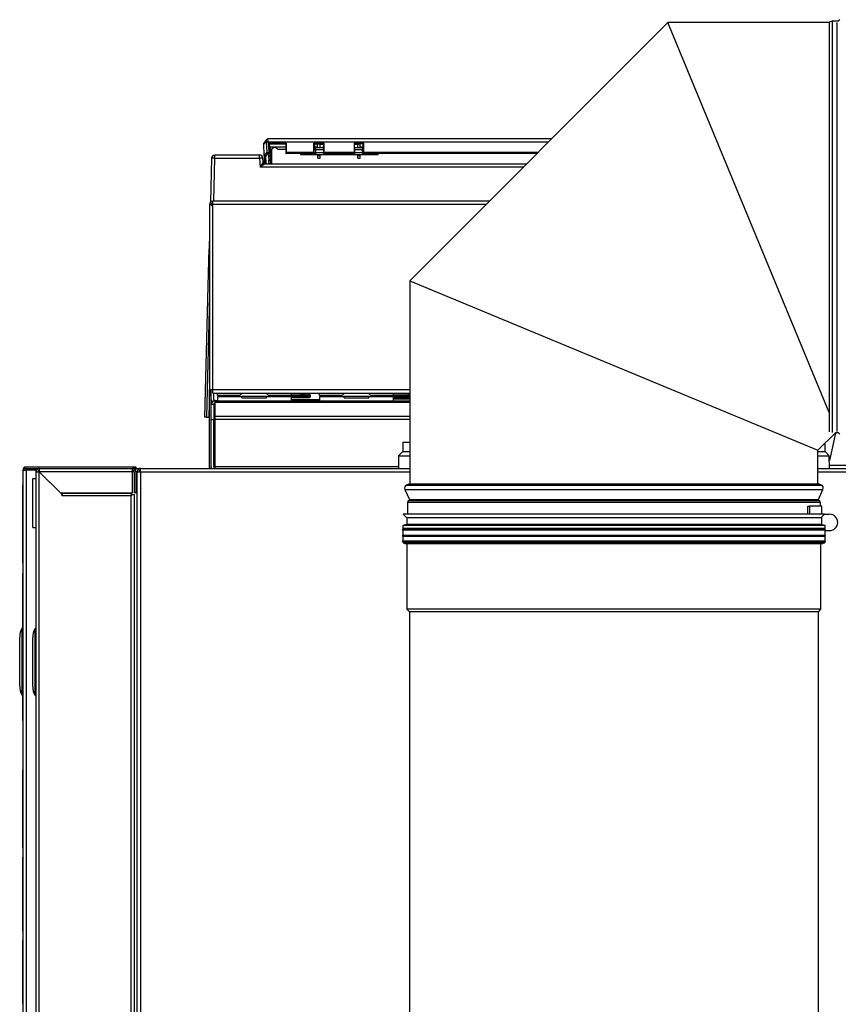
# Model space of a CAD drawing. Header units: millimetres. Extents: x 648 to 8064, y -571 to 3420.
# Tile 17 of 82: x 648 to 1148, y 398 to 999. Entities that reach past the tile are written whole.
import ezdxf

# ---------------------------------------------------------------- set-up
doc = ezdxf.new("R2010")
doc.units = ezdxf.units.MM
doc.header["$MEASUREMENT"] = 0

# ---------------------------------------------------------------- blocks, each defined once
blk = doc.blocks.new('Links')
for p, q in [((578.63, -303.63), (421.07, -461.55)), ((677.22, -303.63), (578.62, -303.63)), ((677.27, -541.78), (578.63, -303.63)), ((679.1, -302.93), (677.22, -303.44)), ((677.22, -303.44), (677.22, -553.63)), ((679.1, -302.93), (679.1, -554.13)), ((682.8, -302.93), (679.1, -302.93)), ((682.1, -553.43), (682.1, -303.63)), ((683.75, -301.98), (682.8, -302.93)), ((333.35, -375.87), (331.64, -378)), ((333.57, -375.17), (331.86, -377.3)), ((333.9, -382.86), (333.45, -376.86)), ((507.63, -374.8), (334.35, -374.8)), ((505.65, -376.78), (334.45, -376.78)), ((334.45, -376.78), (334.9, -382.92)), ((335.1, -377.38), (345.47, -377.38)), ((335.52, -377.81), (335.1, -377.38)), ((335.48, -382.92), (335.1, -377.38)), ((335.42, -378.82), (335.23, -377.7)), ((335.67, -383.72), (335.23, -377.7)), ((335.23, -377.7), (335.52, -377.81)), ((335.76, -379.86), (335.42, -378.82)), ((336.24, -390.02), (335.42, -378.82)), ((335.52, -377.81), (345.07, -377.81)), ((345.07, -377.81), (345.47, -377.38)), ((345.07, -377.81), (345.29, -377.72)), ((345.29, -377.72), (345.28, -383.72)), ((345.47, -377.38), (345.47, -382.92)), ((362.47, -377.38), (368.47, -377.38)), ((362.86, -377.81), (362.47, -377.38)), ((362.47, -382.92), (362.47, -377.38)), ((362.64, -377.72), (362.86, -377.81)), ((362.65, -383.72), (362.64, -377.72)), ((363.1, -378.12), (362.64, -378.12)), ((362.86, -377.81), (368.07, -377.81)), ((363.32, -380.56), (363.1, -378.12)), ((364.72, -377.85), (366.22, -377.85)), ((364.73, -380.32), (364.72, -377.85)), ((366.21, -380.32), (366.22, -377.85)), ((366.22, -377.93), (368.29, -377.93)), ((368.07, -377.81), (368.47, -377.38)), ((368.07, -377.81), (368.29, -377.72)), ((368.29, -377.72), (368.28, -383.72)), ((368.47, -377.38), (368.47, -382.92)), ((386.97, -377.38), (386.97, -382.92)), ((392.97, -377.38), (386.97, -377.38)), ((387.36, -377.81), (386.97, -377.38)), ((387.36, -377.81), (387.14, -377.72)), ((387.14, -377.72), (387.15, -383.72)), ((387.14, -377.93), (389.22, -377.93)), ((392.57, -377.81), (387.36, -377.81)), ((389.22, -377.85), (390.72, -377.85)), ((389.23, -380.32), (389.22, -377.85)), ((390.71, -380.32), (390.72, -377.85)), ((392.36, -378.12), (392.15, -380.56)), ((392.79, -378.12), (392.36, -378.12)), ((392.57, -377.81), (392.97, -377.38)), ((392.79, -377.72), (392.57, -377.81)), ((392.78, -383.72), (392.79, -377.72)), ((392.97, -382.92), (392.97, -377.38)), ((301.91, -386.6), (301.91, -384.67)), ((329.28, -384.67), (301.91, -384.67)), ((329.28, -386.6), (329.28, -384.67)), ((332.25, -384.91), (333.9, -382.86)), ((332.91, -385.78), (334.53, -383.76)), ((334.58, -383.72), (334.44, -383.72)), ((334.53, -383.76), (334.82, -387.72)), ((335.61, -383.72), (334.58, -383.72)), ((334.9, -382.92), (335.48, -382.92)), ((335.61, -383.72), (335.67, -383.72)), ((335.67, -383.72), (335.67, -383.72)), ((335.97, -387.72), (335.67, -383.72)), ((345.29, -379.86), (335.76, -379.86)), ((336.59, -382.96), (336.02, -382.96)), ((336.62, -381.12), (336.47, -390.02)), ((336.73, -380.92), (337.62, -380.3)), ((339.34, -380.3), (340.52, -381.12)), ((340.52, -381.12), (345.28, -381.12)), ((345.28, -383.72), (345.39, -383.72)), ((362.54, -383.72), (345.39, -383.72)), ((345.47, -382.92), (362.47, -382.92)), ((354.34, -384.06), (354.32, -384.33)), ((354.32, -384.33), (401.75, -384.33)), ((354.37, -383.72), (354.34, -384.06)), ((363.6, -384.06), (354.34, -384.06)), ((362.54, -383.72), (362.65, -383.72)), ((362.65, -381.12), (363.34, -381.12)), ((364.73, -379.86), (363.26, -379.86)), ((368.29, -380.32), (363.3, -380.32)), ((363.37, -380.56), (363.32, -380.56)), ((363.33, -381), (363.37, -380.56)), ((363.38, -381.56), (363.33, -381)), ((368.29, -381.56), (363.38, -381.56)), ((363.38, -381.56), (363.51, -383.08)), ((363.6, -384.06), (363.51, -383.08)), ((363.51, -383.08), (368.29, -383.08)), ((364.75, -384.96), (364.75, -384.33)), ((366.19, -384.96), (366.19, -384.33)), ((368.29, -379.09), (367.96, -380.32)), ((368.29, -379.86), (368.09, -379.86)), ((368.28, -383.72), (368.4, -383.72)), ((387.04, -383.72), (368.4, -383.72)), ((368.47, -382.92), (386.97, -382.92)), ((387.15, -383.72), (387.04, -383.72)), ((387.47, -380.32), (387.15, -379.09)), ((387.35, -379.86), (387.15, -379.86)), ((392.17, -380.32), (387.15, -380.32)), ((392.13, -381.56), (387.15, -381.56)), ((387.15, -383.08), (392.13, -383.08)), ((389.25, -384.96), (389.25, -384.33)), ((390.69, -384.96), (390.69, -384.33)), ((392.21, -379.86), (390.71, -379.86)), ((392.13, -380.56), (392.13, -381.56)), ((392.15, -380.56), (392.13, -380.56)), ((392.13, -381.12), (392.79, -381.12)), ((392.13, -383.08), (392.13, -381.56)), ((392.13, -383.08), (392.13, -384.06)), ((401.72, -384.06), (392.13, -384.06)), ((392.9, -383.72), (392.78, -383.72)), ((498.72, -383.72), (392.9, -383.72)), ((392.97, -382.92), (499.52, -382.92)), ((401.69, -383.72), (401.72, -384.06)), ((401.72, -384.06), (401.75, -384.33)), ((299.91, -386.61), (299.21, -413.52)), ((301.22, -412.82), (301.91, -386.6)), ((301.91, -386.6), (329.28, -386.6)), ((329.28, -386.6), (329.65, -391.95)), ((331.45, -389.09), (331.27, -386.53)), ((332.45, -390.02), (492.44, -390.02)), ((334.91, -389.72), (334.69, -389.72)), ((334.82, -387.72), (335.97, -387.72)), ((336.12, -389.72), (334.91, -389.72)), ((336.12, -389.72), (336.15, -389.72)), ((364.76, -386.57), (364.75, -384.96)), ((364.75, -384.96), (366.19, -384.96)), ((364.76, -386.57), (366.18, -386.57)), ((366.18, -386.57), (366.19, -384.96)), ((389.26, -386.57), (389.25, -384.96)), ((389.25, -384.96), (390.69, -384.96)), ((389.26, -386.57), (390.68, -386.57)), ((390.68, -386.57), (390.69, -384.96)), ((490.51, -391.95), (329.65, -391.95)), ((299.26, -414.82), (298.72, -414.82)), ((298.72, -414.82), (298.72, -528.06)), ((299.99, -414.82), (299.26, -414.82)), ((469.68, -412.82), (300.72, -412.82)), ((300.72, -414.82), (300.72, -412.82)), ((467.69, -414.82), (300.72, -414.82)), ((300.72, -528.06), (300.72, -414.82)), ((298.72, -432.12), (298.46, -442)), ((298.07, -456.87), (298.46, -442)), ((295.77, -544.67), (298.07, -456.87)), ((421.07, -461.54), (421.07, -585.36)), ((421.07, -461.55), (670.36, -564.81)), ((298.72, -470.57), (296.77, -544.67)), ((298.72, -527.62), (298.27, -544.67)), ((300.72, -528.06), (298.72, -528.06)), ((298.72, -528.06), (298.72, -528.06)), ((299.72, -528.06), (298.72, -528.06)), ((298.72, -576.02), (298.72, -528.06)), ((299.72, -528.06), (299.72, -528.06)), ((299.72, -576.02), (299.72, -528.06)), ((421.07, -528.06), (300.72, -528.06)), ((300.72, -530.06), (300.72, -528.06)), ((300.72, -530.06), (421.07, -530.06)), ((301.22, -534.02), (301.22, -530.06)), ((302.22, -534.56), (303.47, -534.56)), ((302.22, -535.76), (302.22, -535.02)), ((421.07, -535.02), (302.22, -535.02)), ((302.72, -534.46), (303.47, -534.46)), ((302.72, -534.46), (302.72, -534.66)), ((302.72, -534.66), (303.47, -534.66)), ((303.47, -531.52), (303.47, -530.06)), ((317.47, -531.52), (303.47, -531.52)), ((303.47, -532.02), (318.47, -532.02)), ((303.47, -532.02), (303.47, -535.02)), ((311.72, -531.52), (311.72, -532.02)), ((312.02, -532.02), (312.02, -531.52)), ((313.47, -531.52), (313.47, -532.02)), ((314.97, -531.52), (314.97, -532.02)), ((318.47, -533.02), (318.47, -532.02)), ((333.47, -532.02), (318.47, -532.02)), ((318.47, -533.02), (333.47, -533.02)), ((333.47, -532.02), (348.47, -532.02)), ((333.47, -533.02), (333.47, -532.02)), ((348.47, -531.52), (334.47, -531.52)), ((336.97, -531.52), (336.97, -532.02)), ((338.47, -531.52), (338.47, -532.02)), ((338.91, -531.52), (338.94, -532.02)), ((339.94, -532.02), (339.9, -531.52)), ((341.41, -531.52), (341.45, -532.02)), ((343.35, -531.52), (343.37, -531.72)), ((344.74, -531.72), (343.37, -531.72)), ((348.47, -530.06), (348.47, -531.52)), ((353.95, -530.77), (348.47, -530.77)), ((348.47, -531.52), (357.47, -531.52)), ((348.47, -532.02), (348.47, -535.02)), ((348.47, -532.02), (357.47, -532.02)), ((348.47, -532.77), (357.47, -532.77)), ((365.97, -534.14), (348.47, -534.14)), ((365.97, -534.4), (348.47, -534.4)), ((357.25, -530.89), (354.19, -530.89)), ((354.19, -530.89), (355.21, -531.16)), ((356.22, -531.16), (355.21, -531.16)), ((356.22, -531.16), (357.25, -530.89)), ((359.72, -530.77), (357.47, -530.77)), ((357.47, -531.52), (357.47, -530.78)), ((357.47, -531.52), (358.97, -531.52)), ((357.47, -532.02), (357.47, -532.77)), ((357.47, -532.02), (360.47, -532.02)), ((357.47, -532.77), (359.72, -532.77)), ((359.55, -531.52), (358.97, -531.52)), ((365.97, -531.52), (365.97, -530.06)), ((379.97, -531.52), (365.97, -531.52)), ((365.97, -532.02), (380.97, -532.02)), ((365.97, -532.02), (365.97, -535.02)), ((375.97, -531.52), (375.97, -532.02)), ((377.47, -531.52), (377.47, -532.02)), ((380.97, -533.02), (380.97, -532.02)), ((395.97, -532.02), (380.97, -532.02)), ((380.97, -533.02), (395.97, -533.02)), ((395.97, -532.02), (410.97, -532.02)), ((395.97, -533.02), (395.97, -532.02)), ((410.97, -531.52), (396.97, -531.52)), ((399.47, -531.52), (399.47, -532.02)), ((400.97, -531.52), (400.97, -532.02)), ((410.97, -530.06), (410.97, -531.52)), ((419.97, -530.77), (410.97, -530.77)), ((410.97, -531.52), (419.97, -531.52)), ((410.97, -532.02), (410.97, -535.02)), ((410.97, -532.02), (419.97, -532.02)), ((410.97, -532.77), (419.97, -532.77)), ((410.97, -533.52), (421.07, -533.52)), ((419.97, -531.52), (419.97, -530.77)), ((421.07, -530.77), (419.97, -530.77)), ((419.97, -531.52), (421.08, -531.52)), ((419.97, -532.02), (419.97, -532.77)), ((419.97, -532.02), (421.07, -532.02)), ((419.97, -532.77), (421.07, -532.77)), ((301.22, -537.06), (299.72, -537.06)), ((301.22, -537.06), (301.22, -546.06)), ((302.22, -537.06), (301.22, -537.06)), ((302.22, -536.52), (301.37, -536.52)), ((302.22, -544.29), (302.22, -535.76)), ((421.07, -535.76), (302.22, -535.76)), ((296.77, -544.67), (295.77, -544.67)), ((296.77, -544.67), (298.27, -544.67)), ((299.72, -546.06), (301.22, -546.06)), ((301.22, -575.02), (301.22, -546.06)), ((302.22, -546.06), (302.22, -544.29)), ((421.07, -544.29), (302.22, -544.29)), ((302.22, -575.02), (302.22, -546.06)), ((421.07, -546.06), (302.22, -546.06)), ((670.36, -564.81), (681.38, -554.13)), ((681.1, -554.4), (677.32, -571.22)), ((681.38, -554.13), (682.8, -554.13)), ((682.8, -554.13), (683.75, -555.08)), ((416.72, -560.02), (421.07, -560.02)), ((416.72, -560.02), (416.72, -565.78)), ((670.36, -585.36), (670.36, -564.81)), ((674.72, -565.78), (674.72, -560.59)), ((414.15, -568.35), (414.08, -576.02)), ((416.72, -565.78), (414.15, -568.35)), ((414.15, -568.35), (421.07, -568.35)), ((416.72, -565.78), (421.07, -565.78)), ((670.36, -565.78), (674.72, -565.78)), ((670.36, -568.35), (677.29, -568.35)), ((677.29, -568.35), (674.72, -565.78)), ((677.36, -576.02), (677.29, -568.35)), ((184.72, -577.02), (184.72, -1253.02)), ((185.72, -577.02), (184.72, -577.02)), ((186.01, -576.32), (185.3, -575.61)), ((186.72, -575.02), (252.72, -575.02)), ((186.72, -576.02), (194.72, -576.02)), ((192.72, -577.1), (186.72, -577.1)), ((192.72, -577.18), (186.72, -577.18)), ((186.72, -577.18), (186.72, -1253.18)), ((192.72, -577.18), (192.72, -577.1)), ((192.72, -578.02), (192.72, -577.18)), ((194.72, -576.02), (251.72, -576.02)), ((194.72, -576.02), (194.72, -578.02)), ((251.72, -578.02), (251.72, -576.02)), ((251.72, -576.02), (252.72, -576.02)), ((251.76, -576.02), (251.76, -576.02)), ((252.72, -575.02), (253.72, -575.02)), ((252.72, -576.02), (252.72, -575.02)), ((253.72, -576.02), (252.72, -576.02)), ((253.45, -577.02), (253.76, -577.02)), ((253.72, -575.02), (253.72, -576.02)), ((253.72, -576.02), (253.76, -576.02)), ((253.76, -578.02), (253.76, -576.02)), ((253.76, -576.02), (256.47, -576.02)), ((256.47, -576.02), (421.07, -576.02)), ((256.47, -578.02), (256.47, -576.02)), ((302.22, -575.02), (301.22, -575.02)), ((301.35, -575.52), (302.22, -575.52)), ((302.22, -576.02), (302.22, -575.02)), ((414.09, -575.02), (302.22, -575.02)), ((670.36, -576.02), (689.72, -576.02)), ((677.34, -574.02), (689.72, -574.02)), ((190.72, -582.16), (190.72, -582.16)), ((190.72, -582.16), (192.72, -582.16)), ((190.72, -612.07), (190.72, -582.16)), ((192.72, -578.02), (194.72, -578.02)), ((192.72, -1557.02), (192.72, -578.02)), ((194.72, -1557.02), (194.72, -578.02)), ((194.72, -578.02), (208.72, -592.02)), ((251.72, -578.02), (194.72, -578.02)), ((194.72, -578.02), (207.72, -591.02)), ((252.72, -578.02), (251.72, -578.02)), ((251.72, -591.02), (251.72, -578.02)), ((252.72, -578.02), (252.72, -591.02)), ((253.76, -578.02), (253.72, -578.02)), ((253.72, -578.02), (253.72, -591.02)), ((253.76, -578.02), (253.76, -591.02)), ((254.47, -578.02), (253.76, -578.02)), ((254.47, -578.02), (256.47, -578.02)), ((254.47, -1541.02), (254.47, -578.02)), ((256.47, -578.02), (421.07, -578.02)), ((256.47, -578.02), (256.47, -1541.02)), ((670.36, -578.02), (689.72, -578.02)), ((184.52, -586.02), (184.72, -586.02)), ((184.52, -586.02), (184.52, -586.13)), ((184.52, -586.13), (184.72, -586.13)), ((184.52, -586.13), (184.52, -586.45)), ((184.52, -586.45), (184.72, -586.45)), ((184.52, -586.45), (184.52, -586.99)), ((184.52, -586.99), (184.72, -586.99)), ((184.52, -586.99), (184.52, -587.72)), ((184.52, -587.72), (184.72, -587.72)), ((184.52, -587.72), (184.52, -588.65)), ((184.52, -588.65), (184.72, -588.65)), ((184.52, -588.65), (184.52, -589.77)), ((418.01, -588.88), (673.43, -588.88)), ((418.01, -588.88), (420.82, -594.91)), ((420.82, -585.36), (418.97, -586.22)), ((418.97, -586.22), (672.46, -586.22)), ((420.82, -585.36), (670.62, -585.36)), ((672.46, -586.22), (670.62, -585.36)), ((670.62, -594.91), (673.43, -588.88)), ((184.52, -589.77), (184.72, -589.77)), ((184.52, -589.77), (184.52, -591.07)), ((184.52, -591.07), (184.72, -591.07)), ((184.52, -591.07), (184.52, -592.56)), ((184.52, -592.56), (184.72, -592.56)), ((184.52, -592.56), (184.52, -594.22)), ((184.52, -594.22), (184.72, -594.22)), ((184.52, -594.22), (184.52, -596.05)), ((207.72, -591.02), (251.72, -591.02)), ((208.72, -591.02), (208.72, -591.22)), ((208.72, -591.22), (208.72, -591.44)), ((250.72, -591.22), (208.72, -591.22)), ((250.72, -591.44), (208.72, -591.44)), ((208.72, -591.44), (208.72, -592.85)), ((208.72, -592.85), (208.72, -592.02)), ((208.72, -592.85), (208.72, -592.85)), ((250.72, -592.85), (208.72, -592.85)), ((250.72, -591.02), (250.72, -591.22)), ((250.72, -591.22), (250.72, -591.44)), ((250.72, -591.44), (250.72, -592.85)), ((250.72, -592.02), (252.72, -592.02)), ((250.72, -592.85), (250.72, -592.02)), ((250.72, -1541.02), (250.72, -592.85)), ((250.72, -592.85), (250.72, -592.85)), ((253.72, -591.02), (252.72, -591.02)), ((252.72, -592.02), (252.72, -1537.02)), ((253.76, -591.02), (254.47, -591.02)), ((420.82, -594.91), (670.62, -594.91)), ((420.82, -594.91), (420.82, -595.48)), ((670.62, -595.48), (670.62, -594.91)), ((184.52, -596.05), (184.72, -596.05)), ((184.52, -596.05), (184.52, -598.04)), ((184.52, -598.04), (184.72, -598.04)), ((184.52, -598.04), (184.52, -600.19)), ((184.52, -600.19), (184.72, -600.19)), ((184.52, -600.19), (184.52, -601.41)), ((671.81, -596.75), (419.62, -596.75)), ((419.62, -596.75), (419.62, -604.02)), ((420.82, -595.48), (420.12, -595.88)), ((671.31, -595.88), (420.12, -595.88)), ((664.21, -599.02), (665.15, -599.02)), ((664.21, -604.02), (664.21, -599.02)), ((672.82, -599.02), (665.15, -599.02)), ((665.15, -599.02), (665.15, -604.02)), ((671.81, -596.75), (671.81, -599.02)), ((672.82, -604.02), (672.82, -599.02)), ((184.52, -601.41), (184.72, -601.41)), ((184.52, -601.41), (184.52, -618.4)), ((674.37, -604.02), (417.07, -604.02)), ((417.07, -604.02), (419.27, -606.22)), ((672.17, -606.22), (419.27, -606.22)), ((419.27, -606.22), (419.27, -610.22)), ((672.82, -605.57), (674.37, -604.02)), ((672.82, -610.4), (672.82, -605.57)), ((674.37, -604.02), (677.41, -604.02)), ((190.72, -612.07), (190.72, -612.08)), ((190.72, -612.08), (192.72, -612.08)), ((192.43, -612), (192.72, -612)), ((416.72, -613.19), (416.42, -613.49)), ((416.77, -612.96), (416.72, -612.99)), ((416.72, -612.99), (674.72, -612.99)), ((416.72, -612.99), (416.72, -613.19)), ((416.72, -613.19), (674.72, -613.19)), ((419.27, -610.22), (416.77, -610.89)), ((674.67, -610.89), (416.77, -610.89)), ((416.77, -610.89), (416.77, -612.96)), ((416.89, -612.89), (674.54, -612.89)), ((417, -612.48), (674.44, -612.48)), ((672.17, -610.22), (419.27, -610.22)), ((674.67, -610.89), (672.82, -610.4)), ((674.67, -612.96), (674.67, -610.89)), ((674.72, -612.99), (674.67, -612.96)), ((674.72, -613.19), (674.72, -612.99)), ((675.02, -613.49), (674.72, -613.19)), ((184.52, -618.4), (184.72, -618.4)), ((184.52, -618.4), (184.52, -620.63)), ((416.42, -613.49), (675.02, -613.49)), ((416.42, -613.49), (416.72, -613.79)), ((416.72, -616.72), (416.42, -617.02)), ((416.42, -617.02), (675.02, -617.02)), ((416.42, -617.02), (416.72, -617.32)), ((674.72, -613.79), (416.72, -613.79)), ((416.72, -613.79), (416.72, -616.72)), ((416.72, -616.72), (674.72, -616.72)), ((416.72, -617.32), (674.72, -617.32)), ((416.72, -617.32), (416.72, -620.26)), ((674.72, -613.79), (675.02, -613.49)), ((674.72, -616.72), (674.72, -613.79)), ((674.72, -614.02), (677.41, -614.02)), ((675.02, -617.02), (674.72, -616.72)), ((674.72, -617.32), (675.02, -617.02)), ((674.72, -620.26), (674.72, -617.32)), ((184.52, -620.63), (184.72, -620.63)), ((184.52, -620.63), (184.52, -622.7)), ((184.52, -622.7), (184.72, -622.7)), ((184.52, -622.7), (184.52, -624.61)), ((184.52, -624.61), (184.72, -624.61)), ((184.52, -624.61), (184.52, -626.36)), ((416.72, -620.26), (416.42, -620.56)), ((416.42, -620.56), (675.02, -620.56)), ((416.42, -620.56), (416.72, -620.86)), ((416.72, -620.26), (674.72, -620.26)), ((416.72, -620.86), (674.72, -620.86)), ((416.72, -620.86), (416.72, -621.06)), ((416.72, -621.06), (674.72, -621.06)), ((416.72, -621.06), (416.89, -621.16)), ((674.67, -620.81), (416.77, -620.81)), ((416.89, -621.16), (674.54, -621.16)), ((416.89, -621.16), (417, -621.57)), ((417, -621.57), (674.44, -621.57)), ((417.6, -621.57), (418.22, -621.92)), ((418.22, -621.92), (673.22, -621.92)), ((419.27, -621.92), (419.27, -662.02)), ((671.31, -622.17), (420.12, -622.17)), ((672.17, -662.02), (672.17, -621.92)), ((673.22, -621.92), (673.84, -621.57)), ((674.44, -621.57), (674.54, -621.16)), ((674.54, -621.16), (674.72, -621.06)), ((675.02, -620.56), (674.72, -620.26)), ((674.72, -620.86), (675.02, -620.56)), ((674.72, -621.06), (674.72, -620.86)), ((184.52, -626.36), (184.72, -626.36)), ((184.52, -626.36), (184.52, -627.93)), ((184.52, -627.93), (184.72, -627.93)), ((184.52, -627.93), (184.52, -629.33)), ((184.52, -629.33), (184.72, -629.33)), ((184.52, -629.33), (184.52, -630.55)), ((184.52, -630.55), (184.72, -630.55)), ((184.52, -630.55), (184.52, -631.57)), ((184.52, -631.57), (184.72, -631.57)), ((184.52, -631.57), (184.52, -632.4)), ((184.52, -632.4), (184.72, -632.4)), ((184.52, -632.4), (184.52, -633.04)), ((184.52, -633.04), (184.72, -633.04)), ((184.52, -633.04), (184.52, -633.46)), ((184.52, -633.46), (184.72, -633.46)), ((184.52, -633.46), (184.52, -633.68)), ((184.52, -633.68), (184.72, -633.68)), ((184.52, -633.68), (184.52, -633.71)), ((184.52, -633.71), (184.72, -633.71)), ((184.52, -640.11), (184.72, -640.11)), ((184.52, -640.11), (184.52, -640.14)), ((184.52, -640.14), (184.72, -640.14)), ((184.52, -640.14), (184.52, -640.26)), ((184.52, -640.26), (184.72, -640.26)), ((184.52, -640.26), (184.52, -650.89)), ((184.52, -650.89), (184.72, -650.89)), ((184.52, -650.89), (184.52, -650.91)), ((184.52, -650.91), (184.72, -650.91)), ((184.52, -650.91), (184.52, -650.94)), ((184.52, -650.94), (184.72, -650.94)), ((184.52, -650.94), (184.52, -651.11)), ((184.52, -651.11), (184.72, -651.11)), ((184.52, -651.11), (184.52, -651.43)), ((184.52, -651.43), (184.72, -651.43)), ((184.52, -651.43), (184.52, -651.93)), ((184.52, -651.93), (184.72, -651.93)), ((184.52, -651.93), (184.52, -652.63)), ((184.52, -652.63), (184.72, -652.63)), ((184.52, -652.63), (184.52, -653.55)), ((184.52, -653.55), (184.72, -653.55)), ((184.52, -653.55), (184.52, -654.7)), ((184.52, -654.7), (184.72, -654.7)), ((184.52, -654.7), (184.52, -655.58)), ((184.52, -655.58), (184.72, -655.58)), ((184.52, -655.58), (184.52, -671.71)), ((672.17, -662.02), (419.27, -662.02)), ((419.27, -662.02), (420.82, -663.57)), ((670.62, -663.57), (420.82, -663.57)), ((420.82, -663.57), (420.82, -1424.02)), ((670.62, -663.57), (672.17, -662.02)), ((670.62, -1424.02), (670.62, -663.57)), ((184.52, -671.71), (184.72, -671.71)), ((184.52, -671.71), (184.52, -672.02)), ((184.52, -672.02), (184.72, -672.02)), ((184.52, -672.02), (184.52, -672.07)), ((184.52, -672.07), (184.72, -672.07)), ((184.52, -672.07), (184.52, -682.24)), ((182.72, -709.02), (182.72, -679.02)), ((182.72, -709.02), (182.72, -679.02)), ((182.72, -679.02), (182.72, -679.02)), ((184.03, -674.02), (184.46, -674.02)), ((184.03, -674.02), (184.03, -714.02)), ((184.52, -673.52), (184.46, -673.52)), ((184.46, -674.02), (184.52, -674.02)), ((184.46, -674.02), (184.46, -714.02)), ((190.72, -709.32), (190.72, -679.32)), ((190.72, -709.32), (190.72, -679.32)), ((190.72, -679.32), (190.72, -679.32)), ((192.03, -674.32), (192.46, -674.32)), ((192.03, -674.32), (192.03, -714.32)), ((192.72, -673.82), (192.46, -673.82)), ((192.46, -674.32), (192.72, -674.32)), ((192.46, -674.32), (192.46, -714.32)), ((184.52, -682.24), (184.72, -682.24)), ((184.52, -682.24), (184.52, -682.66)), ((184.52, -682.66), (184.72, -682.66)), ((184.52, -688.41), (184.72, -688.41)), ((184.52, -688.41), (184.52, -688.42)), ((184.52, -688.42), (184.72, -688.42)), ((184.52, -688.42), (184.52, -688.51)), ((184.52, -688.51), (184.72, -688.51)), ((184.52, -688.51), (184.52, -688.7)), ((184.52, -688.7), (184.72, -688.7)), ((184.52, -688.7), (184.52, -689)), ((184.52, -689), (184.72, -689)), ((184.52, -689), (184.52, -689.42)), ((184.52, -689.42), (184.72, -689.42)), ((184.52, -689.42), (184.52, -689.97)), ((184.52, -689.97), (184.72, -689.97)), ((184.52, -689.97), (184.52, -690.66)), ((184.52, -690.66), (184.72, -690.66)), ((184.52, -690.66), (184.52, -691.49)), ((184.52, -691.49), (184.72, -691.49)), ((184.52, -691.49), (184.52, -692.48)), ((184.52, -692.48), (184.72, -692.48)), ((184.52, -692.48), (184.52, -693.64)), ((184.52, -693.64), (184.72, -693.64)), ((184.52, -693.64), (184.52, -694.97)), ((184.52, -694.97), (184.72, -694.97)), ((184.52, -694.97), (184.52, -696.48)), ((184.52, -696.48), (184.72, -696.48)), ((184.52, -696.48), (184.52, -698.19)), ((184.52, -698.19), (184.72, -698.19)), ((184.52, -698.19), (184.52, -719.25)), ((182.72, -709.02), (182.72, -709.02)), ((190.72, -709.32), (190.72, -709.32)), ((184.46, -714.02), (184.03, -714.02)), ((184.52, -714.02), (184.46, -714.02)), ((184.46, -714.52), (184.52, -714.52)), ((192.46, -714.32), (192.03, -714.32)), ((192.72, -714.33), (192.46, -714.32)), ((192.46, -714.82), (192.72, -714.83)), ((184.52, -719.25), (184.72, -719.25)), ((184.52, -719.25), (184.52, -719.35)), ((184.52, -719.35), (184.72, -719.35)), ((184.52, -719.35), (184.52, -729.95)), ((184.52, -729.95), (184.72, -729.95)), ((184.52, -729.95), (184.52, -730)), ((184.52, -730), (184.72, -730)), ((184.52, -760.09), (184.72, -760.09)), ((184.52, -760.09), (184.52, -760.2)), ((184.52, -760.2), (184.72, -760.2)), ((184.52, -760.2), (184.52, -760.52)), ((184.52, -760.52), (184.72, -760.52)), ((184.52, -760.52), (184.52, -761.05)), ((184.52, -761.05), (184.72, -761.05)), ((184.52, -761.05), (184.52, -761.79)), ((184.52, -761.79), (184.72, -761.79)), ((184.52, -761.79), (184.52, -762.72)), ((184.52, -762.72), (184.72, -762.72)), ((184.52, -762.72), (184.52, -763.84)), ((184.52, -763.84), (184.72, -763.84)), ((184.52, -763.84), (184.52, -765.14)), ((184.52, -765.14), (184.72, -765.14)), ((184.52, -765.14), (184.52, -766.63)), ((184.52, -766.63), (184.72, -766.63)), ((184.52, -766.63), (184.52, -768.29)), ((184.52, -768.29), (184.72, -768.29)), ((184.52, -768.29), (184.52, -770.12)), ((184.52, -770.12), (184.72, -770.12)), ((184.52, -770.12), (184.52, -772.12)), ((184.52, -772.12), (184.72, -772.12)), ((184.52, -772.12), (184.52, -774.27)), ((184.52, -774.27), (184.72, -774.27)), ((184.52, -774.27), (184.52, -775.48)), ((184.52, -775.48), (184.72, -775.48)), ((184.52, -775.48), (184.52, -792.47)), ((184.52, -792.47), (184.72, -792.47)), ((184.52, -792.47), (184.52, -794.7)), ((184.52, -794.7), (184.72, -794.7)), ((184.52, -794.7), (184.52, -796.77)), ((184.52, -796.77), (184.72, -796.77)), ((184.52, -796.77), (184.52, -798.68)), ((184.52, -798.68), (184.72, -798.68)), ((184.52, -798.68), (184.52, -800.43)), ((184.52, -800.43), (184.72, -800.43)), ((184.52, -800.43), (184.52, -802)), ((184.52, -802), (184.72, -802)), ((184.52, -802), (184.52, -803.4)), ((184.52, -803.4), (184.72, -803.4)), ((184.52, -803.4), (184.52, -804.62)), ((184.52, -804.62), (184.72, -804.62)), ((184.52, -804.62), (184.52, -805.64)), ((184.52, -805.64), (184.72, -805.64)), ((184.52, -805.64), (184.52, -806.47)), ((184.52, -806.47), (184.72, -806.47)), ((184.52, -806.47), (184.52, -807.11)), ((184.52, -807.11), (184.72, -807.11)), ((184.52, -807.11), (184.52, -807.53)), ((184.52, -807.53), (184.72, -807.53)), ((184.52, -807.53), (184.52, -807.75)), ((184.52, -807.75), (184.72, -807.75)), ((184.52, -807.75), (184.52, -807.78)), ((184.52, -807.78), (184.72, -807.78)), ((184.52, -813.42), (184.72, -813.42)), ((184.52, -813.42), (184.52, -813.43)), ((184.52, -813.43), (184.72, -813.43)), ((184.52, -813.43), (184.52, -813.79)), ((184.52, -813.79), (184.72, -813.79)), ((184.52, -813.79), (184.52, -814.84)), ((184.52, -814.84), (184.72, -814.84)), ((184.52, -814.84), (184.52, -816.81)), ((184.52, -816.81), (184.72, -816.81)), ((184.52, -816.81), (184.52, -819.92)), ((184.52, -819.92), (184.72, -819.92)), ((184.52, -819.92), (184.52, -824.39)), ((184.52, -824.39), (184.72, -824.39)), ((184.52, -824.39), (184.52, -826.91)), ((184.52, -826.91), (184.72, -826.91)), ((184.52, -826.91), (184.52, -842.22)), ((184.52, -842.22), (184.72, -842.22)), ((184.52, -842.22), (184.52, -843.97)), ((184.52, -843.97), (184.72, -843.97)), ((184.52, -843.97), (184.52, -848.67)), ((184.52, -848.67), (184.72, -848.67)), ((184.52, -848.67), (184.52, -852.55)), ((184.52, -852.55), (184.72, -852.55)), ((184.52, -852.55), (184.52, -855.54)), ((184.52, -855.54), (184.72, -855.54)), ((184.52, -855.54), (184.52, -857.58)), ((184.52, -857.58), (184.72, -857.58)), ((184.52, -857.58), (184.52, -858.59)), ((184.52, -858.59), (184.72, -858.59)), ((184.52, -858.59), (184.52, -858.7)), ((184.52, -858.7), (184.72, -858.7)), ((184.52, -864.35), (184.72, -864.35)), ((184.52, -864.35), (184.52, -865.05)), ((184.52, -865.05), (184.72, -865.05)), ((184.52, -865.05), (184.52, -902.26)), ((184.52, -902.26), (184.72, -902.26)), ((184.52, -902.26), (184.52, -902.96)), ((184.52, -902.96), (184.72, -902.96))]:
    blk.add_line(p, q)
for centre, radius, start, end in [((301.91, -386.67), 2, 90, 178.5), ((329.28, -386.67), 2, 4, 90), ((314.86, -362.2), 28.83, 312.30786, 314.05196), ((335.14, -382.51), 1.33, 228.97076, 245.33736), ((336.87, -381.13), 0.25, 125, 179), ((338.48, -381.53), 1.5, 55, 125), ((332.45, -389.02), 1, 184, 270), ((345.92, -385.41), 13.68, 177.88201, 185.50886), ((12325.97, 348.69), 12016.19, 183.508827, 183.523135), ((300.72, -414.82), 2, 90, 180), ((306.08, -406.83), 10.51, 229.53256, 239.33279), ((300.72, -414.82), 1, 90, 180), ((299.46, -442.02), 1, 178.5, 222.1875), ((302.22, -534.02), 2.5, 180, 216.29665), ((302.22, -537.06), 2.5, 90, 180), ((302.22, -534.02), 1, 180, 220.76896), ((325.97, -536.25), 9.73, 140.47525, 150.93109), ((325.97, -536.25), 9.72, 29.06891, 39.52475), ((10082.37, 187.28), 9764.14, 184.221739, 184.222916), ((354.34, -530.31), 0.6, 155.20525, 255.42887), ((355.72, -529.22), 2, 255.42887, 284.57113), ((357.1, -530.31), 0.6, 284.57113, 24.79475), ((359.72, -531.52), 0.749, 89.9602, 180.0398), ((359.7, -531.77), 0.769, 340.14169, 99.86144), ((359.72, -531.52), 0.75, 0, 90), ((359.72, -532.02), 0.75, 270, 360), ((388.47, -536.25), 9.73, 140.47525, 150.93109), ((388.47, -536.25), 9.72, 29.06891, 39.52475), ((302.22, -537.06), 1, 90, 180), ((302.22, -534.02), 2.5, 251.90918, 270), ((186.72, -577.02), 2, 135, 180), ((186.72, -577.02), 2, 90, 135), ((186.73, -577.03), 1.01, 135.23597, 179.76403), ((186.72, -577.02), 1, 90, 135), ((194.72, -578.02), 2, 90, 180), ((194.72, -578.02), 1, 90, 180), ((251.72, -578.02), 2, 0, 90), ((251.72, -578.02), 1, 0, 90), ((256.47, -578.02), 2, 90, 180), ((256.47, -578.02), 1, 90, 180), ((302.22, -575.02), 2.5, 180, 203.57818), ((302.22, -575.02), 1, 180, 270), ((419.82, -588.04), 2, 115, 205), ((671.62, -588.04), 2, 335, 65), ((420.62, -596.75), 1, 120, 180), ((677.41, -609.02), 5, 270, 90), ((193.71, -678.99), 11, 151.75289, 180), ((184.27, -673.91), 0.272, 154.24978, 205.75022), ((184.47, -674.02), 0.5, 91, 151.75289), ((201.71, -679.29), 11, 151.75289, 180), ((192.27, -674.21), 0.272, 154.24978, 205.75022), ((192.47, -674.32), 0.5, 91, 151.75289), ((193.71, -709.06), 11, 180, 208.24711), ((201.71, -709.36), 11, 180, 208.24711), ((184.27, -714.14), 0.272, 154.24956, 205.75044), ((184.47, -714.02), 0.5, 208.24711, 269), ((192.27, -714.44), 0.272, 154.24956, 205.75044), ((192.47, -714.32), 0.5, 208.24711, 269)]:
    blk.add_arc(centre, radius, start, end)
for centre, major_axis, ratio, start_param, end_param in [((332.16, -384.99), (-0.51, 7), 0.030471, 0.032667, 1.179284), ((332.64, -377.92), (0.779, -0.627), 0.998998, 3.141593, 3.892473), ((334.35, -375.8), (0.779, -0.627), 0.998998, 3.141593, 3.892473), ((333.42, -376.87), (0.074, -1), 0.030471, 1.577283, 3.17426), ((334.45, -376.79), (-0.997, -0.074), 0.008703, 4.711748, 6.252641), ((334.35, -375.8), (0.779, -0.627), 0.998998, 2.247383, 3.141593), ((334.42, -376.8), (0.07, -2), 0.015297, 1.578961, 3.175937), ((354.13, -533.33), (-29.24, 397.86), 0.030471, 1.179284, 1.200002), ((334.89, -382.78), (-0.96, 0.299), 0.955825, 0.390712, 1.180899), ((334.86, -382.82), (0.627, 0.78), 0.998998, 3.378596, 3.480956), ((335.55, -382.92), (-0.057, 0.8), 0.086652, 1.555898, 3.135421), ((336.12, -384.85), (-0.37, 5), 0.008703, -1.182182, -0.035546), ((343.86, -533.25), (-29.09, 396.05), 0.008703, -1.198494, -1.182182), ((345.4, -382.92), (-0.001, -0.8), 0.087485, 0.000067, 1.57959), ((362.54, -382.92), (-0.001, 0.8), 0.087485, 1.562002, 3.141525), ((368.4, -382.92), (-0.001, -0.8), 0.087485, 0.000067, 1.57959), ((387.04, -382.92), (-0.001, 0.8), 0.087485, 1.562002, 3.141525), ((392.9, -382.92), (-0.001, -0.8), 0.087485, 0.000067, 1.57959), ((301.91, -386.67), (2, -0.05), 0.034888, 1.57171, 3.141593), ((329.28, -386.67), (-2, -0.14), 0.034815, 3.141593, 4.709955), ((329.65, -392.02), (1.8, 2.93), 0.01063, 0.017608, 1.553498), ((329.65, -392.02), (2.8, 2), 0.016515, 0.023103, 1.558993), ((332.45, -389.02), (0, -1), 0.999471, 4.783296, 6.283185), ((333.24, -384.83), (0.779, -0.627), 0.998998, 3.892473, 5.051752), ((333.3, -386.65), (-0.998, -0.061), 0.37546, 0.032955, 1.192235), ((333.06, -387.77), (-0.15, 2), 0.030471, 0.032667, 1.183017), ((354.73, -533.25), (-28.58, 388.86), 0.030471, 1.183017, 1.191315), ((334.84, -391.72), (0.15, -2), 0.030471, 3.139353, 3.687406), ((334.76, -387.72), (-0.15, 2), 0.030471, 3.139353, 4.710149), ((335.97, -387.72), (-0.15, 2), 0.003481, 1.570541, 3.141337), ((336.29, -391.72), (-0.15, 2), 0.003481, 5.734876, 6.28293), ((300.46, -442.02), (-2, 0.03), 0.017441, 5.769133, 6.282957), ((299.07, -456.9), (1, -0.026), 0.291489, 3.141593, 4.360851), ((343.44, -532.72), (-0.074, 1), 0.030471, 5.485547, 6.280946), ((186.72, -577.02), (-2, 0), 0.076248, 0, 1.570796), ((186.72, -577.02), (-1, 0), 0.076248, 0, 1.570796), ((190.72, -582.01), (2, 0), 0.076248, 4.712389, 4.874287), ((670.81, -596.75), (0, 1), 0.999962, 4.712389, 5.759587), ((190.72, -611.92), (2, 0), 0.076248, 4.712389, 6.283185), ((193.71, -678.99), (-11, 0), 0.954532, 5.79018, 6.283185), ((184.47, -674.02), (0.009, -0.5), 0.01745, 3.141593, 4.712084), ((201.71, -679.29), (-11, 0), 0.954532, 5.79018, 6.283185), ((192.47, -674.32), (0.009, -0.5), 0.01745, 3.141593, 4.712084), ((193.71, -709.06), (11, 0), 0.954532, 3.141593, 3.418496), ((201.71, -709.36), (11, 0), 0.954532, 3.141593, 3.418496), ((193.71, -709.06), (11, 0), 0.954532, 3.418496, 3.541679), ((193.71, -709.06), (11, 0), 0.954532, 3.541679, 3.592341), ((193.71, -709.06), (11, 0), 0.954532, 3.592341, 3.634598), ((184.47, -714.02), (-0.009, -0.5), 0.01745, 4.712694, 6.283185), ((201.71, -709.36), (11, 0), 0.954532, 3.418496, 3.541679), ((201.71, -709.36), (11, 0), 0.954532, 3.541679, 3.592341), ((201.71, -709.36), (11, 0), 0.954532, 3.592341, 3.634598), ((192.47, -714.32), (-0.009, -0.5), 0.01745, 4.712694, 6.283185)]:
    blk.add_ellipse(centre, major_axis=major_axis, ratio=ratio, start_param=start_param, end_param=end_param)
for points in [[(344.74, -531.72), (344.74, -531.72), (344.74, -531.73), (344.74, -531.75)], [(344.74, -531.75), (344.74, -531.78), (344.74, -531.82), (344.74, -531.88)], [(344.74, -531.88), (344.75, -531.92), (344.75, -531.96), (344.75, -532.01)], [(359.57, -531.01), (359.49, -531.03), (359.41, -531.08), (359.32, -531.15)], [(360.47, -532.02), (360.39, -531.89), (360.32, -531.75), (360.25, -531.63)]]:
    blk.add_open_spline(points, degree=3)

msp = doc.modelspace()

# ---------------------------------------------------------------- block references
msp.add_blockref('Links', (465.12, 1300.82))

doc.saveas('drawing.dxf')
